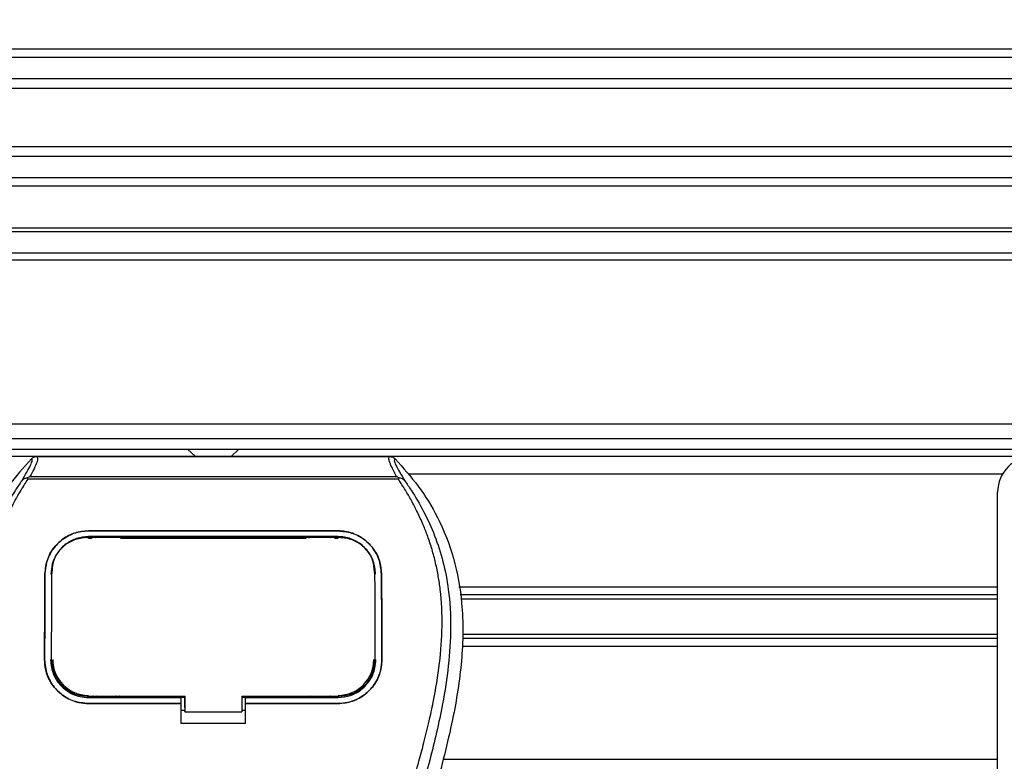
# Model space of a CAD drawing. Header units: millimetres. Extents: x 0 to 420, y 0 to 297.
# Tile 78 of 163: x 139.24 to 143.09, y 226.08 to 228.98. Entities that reach past the tile are written whole.
import ezdxf

# ---------------------------------------------------------------- set-up
doc = ezdxf.new("R2010")
doc.units = ezdxf.units.MM
doc.layers.add('QUOTE', color=174, linetype='Continuous')
doc.styles.add('SLDTEXTSTYLE3', font='TXT', dxfattribs={"width": 0.75})
doc.dimstyles.new('SLDDIMSTYLE0', dxfattribs={"dimtxt": 3, "dimasz": 3, "dimexe": 0, "dimexo": 0.0625, "dimgap": 0.75, "dimtad": 1, "dimlfac": 35.88954, "dimrnd": 1e-09, "dimzin": 12, "dimdsep": 46, "dimtxsty": 'SLDTEXTSTYLE3', "dimsah": 1, "dimcen": 0.09, "dimadec": 0, "dimazin": 3, "dimtfac": 1, "dimtdec": 3, "dimtofl": 0, "dimtmove": 0, "dimatfit": 3, "dimfxl": 0, "dimfrac": 2, "dimtolj": 1, "dimtzin": 12, "dimarcsym": 0})

# ---------------------------------------------------------------- blocks, each defined once
blk = doc.blocks.new('_D')
at = {"layer": 'QUOTE'}
for p, q in [((56.4102, 228.6421), (56.4102, 231.6864)), ((223.5898, 228.6421), (223.5898, 231.6864)), ((223.5898, 229.6864), (56.4102, 229.6864))]:
    blk.add_line(p, q, dxfattribs=at)
for points in [[(56.4102, 229.6864), (59.4102, 229.1864), (59.4102, 230.1864)], [(223.5898, 229.6864), (220.5898, 230.1864), (220.5898, 229.1864)]]:
    blk.add_solid(points, dxfattribs=at)
at = {"layer": 'QUOTE', "insert": (135.5667, 233.5536), "char_height": 3, "attachment_point": 1, "style": 'SLDTEXTSTYLE3'}
blk.add_mtext('6000', dxfattribs=at)

msp = doc.modelspace()

# ---------------------------------------------------------------- linework, layer by layer
at = {"color": 7, "linetype": 'Continuous', "lineweight": 25}
for p, q in [((147.8621, 228.86), (132.1379, 228.86)), ((147.83003, 228.82767), (132.16997, 228.82767)), ((147.78168, 228.7444), (132.21832, 228.7444)), ((147.77078, 228.70675), (132.22922, 228.70675)), ((147.76457, 228.47827), (132.23543, 228.47827)), ((147.76457, 228.44063), (132.23543, 228.44063)), ((147.76457, 228.35736), (132.23543, 228.35736)), ((147.76457, 228.32503), (132.23543, 228.32503)), ((147.76457, 228.16091), (132.23543, 228.16091)), ((147.76457, 228.1467), (132.23543, 228.1467)), ((147.76457, 228.06311), (132.23543, 228.06311)), ((147.76457, 228.03525), (132.23543, 228.03525)), ((147.76457, 227.39439), (132.23543, 227.39439)), ((132.23543, 227.33867), (147.76457, 227.33867)), ((132.23543, 227.29687), (147.76457, 227.29687)), ((143.20428, 227.26901), (132.23543, 227.26901)), ((139.30987, 227.26854), (140.69012, 227.26854)), ((139.89938, 227.29687), (139.93034, 227.26901)), ((140.06966, 227.26901), (140.10062, 227.29687)), ((139.27618, 227.17944), (139.27354, 227.1854)), ((139.28352, 227.19033), (140.71651, 227.19033)), ((140.72653, 227.18547), (140.72346, 227.17944)), ((143.08362, 227.19935), (140.76436, 227.19935)), ((140.72346, 227.17944), (139.27618, 227.17944)), ((143.06496, 225.66687), (143.06496, 227.12969)), ((139.51239, 226.97792), (140.48761, 226.97792)), ((139.51239, 226.97778), (139.51239, 226.97792)), ((140.48761, 226.97778), (139.51239, 226.97778)), ((140.48761, 226.95535), (139.51239, 226.95535)), ((139.63199, 226.95407), (139.53212, 226.95407)), ((140.46788, 226.95407), (140.36801, 226.95407)), ((140.48761, 226.97778), (140.48761, 226.97792)), ((139.51239, 226.94907), (139.52682, 226.94907)), ((139.51274, 226.95167), (139.51264, 226.95167)), ((139.63729, 226.94907), (140.36271, 226.94907)), ((140.47318, 226.94907), (140.48761, 226.94907)), ((139.34255, 226.80937), (139.34243, 226.80937)), ((139.36944, 226.81789), (139.36912, 226.8117)), ((139.36962, 226.8243), (139.36931, 226.81815)), ((140.63069, 226.81818), (140.63037, 226.82431)), ((140.63088, 226.81171), (140.63056, 226.81788)), ((140.65745, 226.80937), (140.65757, 226.80937)), ((143.06496, 226.75772), (140.95928, 226.75772)), ((143.06496, 226.72751), (140.9648, 226.72751)), ((143.06496, 226.71152), (140.96772, 226.71152)), ((143.06496, 226.57265), (140.97468, 226.57265)), ((143.06496, 226.55666), (140.9739, 226.55666)), ((143.06496, 226.52645), (140.97243, 226.52645)), ((139.34104, 226.47495), (139.34092, 226.47495)), ((139.3683, 226.47243), (139.36839, 226.47227)), ((140.63161, 226.47227), (140.6317, 226.47242)), ((140.65896, 226.47495), (140.65908, 226.47495)), ((139.51239, 226.32673), (139.51239, 226.33233)), ((139.51239, 226.32673), (139.87462, 226.32673)), ((139.51239, 226.30317), (139.51239, 226.30305)), ((139.51239, 226.30317), (139.87462, 226.30317)), ((139.87462, 226.30305), (139.51239, 226.30305)), ((139.53447, 226.32804), (139.62963, 226.32804)), ((139.87462, 226.32791), (139.88857, 226.32791)), ((139.87462, 226.30451), (139.87462, 226.32673)), ((139.87462, 226.22546), (139.87462, 226.30305)), ((139.88857, 226.28788), (139.88857, 226.3337)), ((139.88857, 226.33233), (139.88857, 226.27093)), ((140.11148, 226.33233), (140.4922, 226.33232)), ((140.11148, 226.33233), (140.11148, 226.27092)), ((140.11148, 226.32791), (140.12538, 226.32791)), ((140.12538, 226.32673), (140.48761, 226.32673)), ((140.12538, 226.30451), (140.12538, 226.32673)), ((140.12538, 226.30317), (140.48761, 226.30317)), ((140.12538, 226.22546), (140.12538, 226.30305)), ((140.48761, 226.30305), (140.12538, 226.30305)), ((140.37037, 226.32804), (140.46553, 226.32804)), ((140.48761, 226.32673), (140.48761, 226.33232)), ((140.48761, 226.30317), (140.48761, 226.30305)), ((139.87462, 226.27664), (139.88857, 226.27664)), ((139.88857, 226.28788), (139.88857, 226.27205)), ((139.88857, 226.27093), (139.88857, 226.27205)), ((139.88857, 226.27093), (140.11148, 226.27092)), ((140.11148, 226.27664), (140.12538, 226.27664)), ((140.12538, 226.22546), (139.87462, 226.22546)), ((143.06496, 226.08482), (140.89916, 226.08482))]:
    msp.add_line(p, q, dxfattribs=at)
at = {"color": 7, "linetype": 'Continuous', "lineweight": 25, "flags": 128}
for points in [[(139.50922, 226.95168), (139.51239, 226.95167), (139.51264, 226.95167)], [(139.50779, 226.33233), (139.69203, 226.33233), (139.88857, 226.33233)]]:
    msp.add_lwpolyline(points, dxfattribs=at)
at = {"color": 7, "linetype": 'Continuous', "lineweight": 25}
for centre, radius, start, end in [((143.20428, 227.12969), 0.13932, 90, 180), ((139.51239, 226.47491), 0.1398, 180, 270), ((140.48761, 226.47491), 0.1398, 270, 0)]:
    msp.add_arc(centre, radius, start, end, dxfattribs=at)
for points, knots in [([(139.30987, 227.26854), (139.31174, 227.2667), (139.31546, 227.26301), (139.31143, 227.24606), (139.30121, 227.22242), (139.28939, 227.20097), (139.28352, 227.19033)], [0, 0, 0, 0, 0.2575936, 0.5147329, 0.7591509, 1, 1, 1, 1]), ([(139.28973, 227.25998), (139.2911, 227.26126), (139.29386, 227.26381), (139.29886, 227.26646), (139.30424, 227.26823), (139.30799, 227.26844), (139.30987, 227.26854)], [0, 0, 0, 0, 0.2491591, 0.4999762, 0.7491747, 1, 1, 1, 1]), ([(140.71651, 227.19033), (140.71077, 227.20105), (140.6993, 227.22245), (140.68903, 227.24603), (140.68465, 227.26299), (140.6883, 227.26669), (140.69012, 227.26854)], [0, 0, 0, 0, 0.24242241, 0.48382845, 0.74145736, 1, 1, 1, 1]), ([(140.69012, 227.26854), (140.69387, 227.26811), (140.69949, 227.26746), (140.70614, 227.2638), (140.70889, 227.26126), (140.71027, 227.25998)], [0, 0, 0, 0, 0.4987145, 0.74874936, 1, 1, 1, 1]), ([(139.28973, 227.25998), (139.25851, 227.22507), (139.19541, 227.15451), (139.11585, 227.02435), (139.05518, 226.87054), (139.02819, 226.71759), (139.02315, 226.5827), (139.03104, 226.43012), (139.06434, 226.22278), (139.10815, 226.0567), (139.13226, 225.9653)], [0, 0, 0, 0, 0.1020555, 0.2062434, 0.3310387, 0.4607193, 0.5429728, 0.6252686, 0.7937741, 1, 1, 1, 1]), ([(139.25176, 227.17381), (139.2587, 227.1856), (139.27264, 227.20929), (139.28709, 227.23553), (139.29467, 227.25426), (139.29138, 227.25807), (139.28973, 227.25998)], [0, 0, 0, 0, 0.2487274, 0.4994989, 0.7492786, 1, 1, 1, 1]), ([(140.71027, 227.25998), (140.70859, 227.25809), (140.70525, 227.25432), (140.71261, 227.23583), (140.72704, 227.20963), (140.74116, 227.18578), (140.74824, 227.17382)], [0, 0, 0, 0, 0.2514408, 0.5015673, 0.7498635, 1, 1, 1, 1]), ([(140.71027, 227.25998), (140.74149, 227.22506), (140.80459, 227.1545), (140.88415, 227.02435), (140.94482, 226.87054), (140.97181, 226.71759), (140.97685, 226.5827), (140.96896, 226.43012), (140.93566, 226.22278), (140.89185, 226.0567), (140.86774, 225.9653)], [0, 0, 0, 0, 0.102054, 0.2062404, 0.3310362, 0.4607173, 0.5429711, 0.6252671, 0.7937733, 1, 1, 1, 1]), ([(139.2735, 227.18539), (139.27333, 227.18536), (139.27036, 227.18481), (139.26474, 227.18319), (139.2574, 227.1794), (139.25362, 227.17566), (139.25176, 227.17381)], [0, 0, 0, 0, 0.0200108, 0.3469957, 0.676674, 1, 1, 1, 1]), ([(139.27345, 227.18545), (139.27666, 227.18721), (139.27994, 227.189), (139.28345, 227.1903), (139.28352, 227.19033)], [0, 0, 0, 0, 0.9812431, 1, 1, 1, 1]), ([(140.71651, 227.19033), (140.71658, 227.1903), (140.72023, 227.18908), (140.72341, 227.18726), (140.72653, 227.18547)], [0, 0, 0, 0, 0.0189016, 1, 1, 1, 1]), ([(140.74824, 227.17382), (140.74637, 227.17567), (140.7426, 227.17941), (140.73526, 227.18319), (140.72964, 227.18481), (140.72668, 227.18536), (140.72652, 227.18539)], [0, 0, 0, 0, 0.3236146, 0.6535901, 0.9808697, 1, 1, 1, 1]), ([(139.25173, 227.17379), (139.24341, 227.16165), (139.21819, 227.12491), (139.17665, 227.05468), (139.13334, 226.96038), (139.1001, 226.85742), (139.07717, 226.73723), (139.06934, 226.60049), (139.07927, 226.45051), (139.10649, 226.27675), (139.15273, 226.08089), (139.2262, 225.81931), (139.3083, 225.51274), (139.38739, 225.15864), (139.44694, 224.80099), (139.48493, 224.4405), (139.48927, 224.19925), (139.49143, 224.07866)], [0, 0, 0, 0, 0.0171315, 0.0518789, 0.0867888, 0.1216172, 0.1567305, 0.2033881, 0.2503481, 0.2972709, 0.3674165, 0.4376773, 0.5502447, 0.6628473, 0.7753466, 0.8877074, 1, 1, 1, 1]), ([(139.54695, 224.07682), (139.54588, 224.15856), (139.54369, 224.32564), (139.52413, 224.57959), (139.49339, 224.83583), (139.45534, 225.05839), (139.41626, 225.24791), (139.38157, 225.3992), (139.34365, 225.54951), (139.3018, 225.70486), (139.2658, 225.8327), (139.23924, 225.92526), (139.22582, 225.97239), (139.21321, 226.01682), (139.20227, 226.05555), (139.19152, 226.09432), (139.18196, 226.13056), (139.1721, 226.16916), (139.16303, 226.20626), (139.15474, 226.24187), (139.14722, 226.27596), (139.13473, 226.33636), (139.1201, 226.42071), (139.10762, 226.53208), (139.10422, 226.6408), (139.11099, 226.74908), (139.12982, 226.85492), (139.16025, 226.95739), (139.20148, 227.05328), (139.23765, 227.11821), (139.26278, 227.15884), (139.27181, 227.17272), (139.27618, 227.17944)], [0, 0, 0, 0, 0.0757702, 0.1548571, 0.2359051, 0.3148505, 0.3639911, 0.4151955, 0.4586591, 0.5076202, 0.5642678, 0.5817192, 0.5968623, 0.6096795, 0.624536, 0.6341631, 0.6469813, 0.6592987, 0.6711121, 0.6824202, 0.6932232, 0.7035232, 0.739704, 0.7727671, 0.8079075, 0.8413785, 0.8748477, 0.9102013, 0.9450667, 0.9801292, 0.9903909, 1, 1, 1, 1]), ([(140.45305, 224.07682), (140.45506, 224.19014), (140.45909, 224.41676), (140.49414, 224.75507), (140.54252, 225.05259), (140.59709, 225.31031), (140.63661, 225.47283), (140.66431, 225.57913), (140.67729, 225.6279), (140.69006, 225.67492), (140.70277, 225.72092), (140.71609, 225.76855), (140.73057, 225.81977), (140.74817, 225.88135), (140.7669, 225.94671), (140.78625, 226.01494), (140.80498, 226.08096), (140.82424, 226.15391), (140.84305, 226.23089), (140.86535, 226.33391), (140.88596, 226.45787), (140.89695, 226.60532), (140.89189, 226.71906), (140.87984, 226.80073), (140.8691, 226.85289), (140.85525, 226.90527), (140.83888, 226.95512), (140.81956, 227.00423), (140.79816, 227.0511), (140.7749, 227.0961), (140.74974, 227.13919), (140.73265, 227.16536), (140.72346, 227.17944)], [0, 0, 0, 0, 0.1050162, 0.2100001, 0.3148093, 0.3841756, 0.4540228, 0.4697491, 0.4859574, 0.5007826, 0.5148922, 0.5301685, 0.5466097, 0.5642069, 0.5895177, 0.6096146, 0.6299353, 0.6531323, 0.6795668, 0.7034488, 0.7509822, 0.7962784, 0.8412589, 0.8577085, 0.8747396, 0.8922462, 0.9101144, 0.9261934, 0.9450023, 0.962977, 0.9800887, 1, 1, 1, 1]), ([(140.74826, 227.1738), (140.75659, 227.16166), (140.7818, 227.12491), (140.82335, 227.05468), (140.86666, 226.96038), (140.8999, 226.85742), (140.92283, 226.73723), (140.93066, 226.60049), (140.92073, 226.45051), (140.89351, 226.27675), (140.84727, 226.08089), (140.7738, 225.81931), (140.6917, 225.51274), (140.61261, 225.15864), (140.55306, 224.80099), (140.51507, 224.4405), (140.51073, 224.19925), (140.50857, 224.07866)], [0, 0, 0, 0, 0.0171351, 0.0518824, 0.0867922, 0.1216204, 0.1567336, 0.2033911, 0.2503509, 0.2972735, 0.3674188, 0.4376794, 0.5502464, 0.6628485, 0.7753474, 0.8877078, 1, 1, 1, 1]), ([(139.34243, 226.80937), (139.34459, 226.82912), (139.3489, 226.86861), (139.38042, 226.92036), (139.42629, 226.95849), (139.4738, 226.97598), (139.50298, 226.97744), (139.51239, 226.97792)], [0, 0, 0, 0, 0.2254673, 0.4508536, 0.6773692, 0.8959117, 1, 1, 1, 1]), ([(139.51239, 226.97778), (139.49435, 226.9761), (139.45829, 226.97273), (139.40974, 226.94671), (139.37089, 226.90733), (139.34687, 226.85919), (139.34387, 226.82458), (139.34255, 226.80937)], [0, 0, 0, 0, 0.1986654, 0.3969886, 0.6042242, 0.8260387, 1, 1, 1, 1]), ([(139.51239, 226.95535), (139.49668, 226.95388), (139.46527, 226.95093), (139.42304, 226.92808), (139.38951, 226.89369), (139.36905, 226.85203), (139.36656, 226.82232), (139.36547, 226.80926)], [0, 0, 0, 0, 0.2000051, 0.3997225, 0.6073327, 0.8275308, 1, 1, 1, 1]), ([(139.53212, 226.95407), (139.53363, 226.95395), (139.53642, 226.95373), (139.53875, 226.95232), (139.53981, 226.95167)], [0, 0, 0, 0, 0.54423053, 1, 1, 1, 1]), ([(139.62413, 226.95166), (139.62554, 226.95245), (139.62798, 226.95381), (139.6308, 226.95399), (139.63199, 226.95407)], [0, 0, 0, 0, 0.57883712, 1, 1, 1, 1]), ([(140.36801, 226.95407), (140.36953, 226.95395), (140.37233, 226.95373), (140.37467, 226.95231), (140.37574, 226.95165)], [0, 0, 0, 0, 0.5420065, 1, 1, 1, 1]), ([(140.46004, 226.95167), (140.46145, 226.95245), (140.46388, 226.95381), (140.4667, 226.95399), (140.46788, 226.95407)], [0, 0, 0, 0, 0.5782449, 1, 1, 1, 1]), ([(140.48761, 226.97792), (140.5057, 226.97623), (140.54184, 226.97285), (140.59054, 226.94669), (140.62942, 226.90714), (140.65331, 226.85896), (140.65627, 226.82447), (140.65757, 226.80937)], [0, 0, 0, 0, 0.1991311, 0.3979316, 0.6058895, 0.8273797, 1, 1, 1, 1]), ([(140.65745, 226.80937), (140.65529, 226.82912), (140.65096, 226.86861), (140.61942, 226.92033), (140.57355, 226.95843), (140.52608, 226.97586), (140.49696, 226.97732), (140.48761, 226.97778)], [0, 0, 0, 0, 0.2256595, 0.4512475, 0.6779682, 0.8966264, 1, 1, 1, 1]), ([(140.63453, 226.80926), (140.6327, 226.82635), (140.62905, 226.86052), (140.60186, 226.90538), (140.56226, 226.9384), (140.52119, 226.95364), (140.4959, 226.95493), (140.48761, 226.95535)], [0, 0, 0, 0, 0.2255211, 0.4509943, 0.6767202, 0.8940147, 1, 1, 1, 1]), ([(139.50922, 226.95168), (139.49359, 226.95026), (139.46232, 226.94743), (139.42064, 226.92506), (139.38912, 226.8917), (139.37207, 226.85387), (139.3702, 226.82832), (139.36944, 226.81789)], [0, 0, 0, 0, 0.2128654, 0.4257218, 0.6387225, 0.8523499, 1, 1, 1, 1]), ([(140.49077, 226.95168), (140.48972, 226.95167), (140.37822, 226.95152), (140.05221, 226.9517), (139.72725, 226.95168), (139.51274, 226.95167)], [0, 0, 0, 0, 0.0032392, 0.3420114, 1, 1, 1, 1]), ([(140.63056, 226.81788), (140.62895, 226.83331), (140.62574, 226.86416), (140.60127, 226.90456), (140.5654, 226.93437), (140.52629, 226.9496), (140.50072, 226.95109), (140.49077, 226.95168)], [0, 0, 0, 0, 0.2177322, 0.4355788, 0.6507548, 0.8640725, 1, 1, 1, 1]), ([(139.34092, 226.47495), (139.341, 226.50298), (139.34122, 226.57314), (139.34167, 226.68512), (139.34217, 226.76791), (139.34243, 226.80937)], [0, 0, 0, 0, 0.249392, 0.6241438, 1, 1, 1, 1]), ([(139.34255, 226.80937), (139.34222, 226.75431), (139.34173, 226.67156), (139.3413, 226.55952), (139.34112, 226.50315), (139.34104, 226.47495)], [0, 0, 0, 0, 0.49854329, 0.74916751, 1, 1, 1, 1]), ([(139.36839, 226.47227), (139.36839, 226.47315), (139.36849, 226.52626), (139.36868, 226.60932), (139.36903, 226.72071), (139.36928, 226.78275), (139.36942, 226.815), (139.36944, 226.81789)], [0, 0, 0, 0, 0.0075194, 0.4566651, 0.7153557, 0.9745252, 1, 1, 1, 1]), ([(140.63056, 226.81788), (140.63058, 226.815), (140.63081, 226.7616), (140.63112, 226.67761), (140.63142, 226.56575), (140.63155, 226.50434), (140.63161, 226.47314), (140.63161, 226.47227)], [0, 0, 0, 0, 0.0254662, 0.4713629, 0.7317873, 0.9924644, 1, 1, 1, 1]), ([(140.65896, 226.47495), (140.65888, 226.50299), (140.65866, 226.57315), (140.65821, 226.68514), (140.6577, 226.76792), (140.65745, 226.80937)], [0, 0, 0, 0, 0.2493778, 0.6241217, 1, 1, 1, 1]), ([(140.65757, 226.80937), (140.6579, 226.75429), (140.65839, 226.67153), (140.65882, 226.5595), (140.659, 226.50314), (140.65908, 226.47495)], [0, 0, 0, 0, 0.49858361, 0.74918971, 1, 1, 1, 1]), ([(139.51239, 226.30305), (139.49316, 226.30494), (139.45468, 226.30871), (139.40338, 226.33813), (139.36462, 226.38145), (139.34383, 226.42983), (139.34175, 226.46196), (139.34092, 226.47495)], [0, 0, 0, 0, 0.2134118, 0.4268173, 0.6404853, 0.8545743, 1, 1, 1, 1]), ([(139.34104, 226.47495), (139.34288, 226.45566), (139.34656, 226.41709), (139.37609, 226.36555), (139.41962, 226.32669), (139.46786, 226.30611), (139.49973, 226.30401), (139.51239, 226.30317)], [0, 0, 0, 0, 0.2152728, 0.4305775, 0.6450792, 0.8589771, 1, 1, 1, 1]), ([(139.36446, 226.47491), (139.36606, 226.45824), (139.36928, 226.42492), (139.39484, 226.38043), (139.43249, 226.34691), (139.47411, 226.32923), (139.50154, 226.32744), (139.51239, 226.32673)], [0, 0, 0, 0, 0.2155433, 0.4311178, 0.6459265, 0.8599501, 1, 1, 1, 1]), ([(139.36839, 226.47227), (139.36991, 226.45651), (139.37295, 226.42499), (139.39711, 226.38291), (139.4327, 226.35126), (139.4719, 226.33466), (139.49767, 226.33299), (139.50779, 226.33233)], [0, 0, 0, 0, 0.2161227, 0.4322836, 0.6474825, 0.8614599, 1, 1, 1, 1]), ([(140.65908, 226.47495), (140.65724, 226.45566), (140.65356, 226.41706), (140.62403, 226.36548), (140.58045, 226.32659), (140.53216, 226.30599), (140.50027, 226.30389), (140.48761, 226.30305)], [0, 0, 0, 0, 0.2152168, 0.4304623, 0.6450993, 0.8590403, 1, 1, 1, 1]), ([(140.48761, 226.30317), (140.50683, 226.30506), (140.54528, 226.30883), (140.59653, 226.33824), (140.63527, 226.3815), (140.65605, 226.42984), (140.65812, 226.46196), (140.65896, 226.47495)], [0, 0, 0, 0, 0.2134298, 0.4268559, 0.6403481, 0.8544905, 1, 1, 1, 1]), ([(140.48761, 226.32673), (140.5042, 226.32836), (140.53739, 226.33161), (140.58163, 226.35699), (140.61507, 226.39434), (140.633, 226.43603), (140.63481, 226.46372), (140.63554, 226.47491)], [0, 0, 0, 0, 0.2134822, 0.4269583, 0.6406207, 0.8548221, 1, 1, 1, 1]), ([(140.4922, 226.33232), (140.50781, 226.33385), (140.53903, 226.33692), (140.58067, 226.3608), (140.61218, 226.39597), (140.62918, 226.43536), (140.63091, 226.4616), (140.63161, 226.47227)], [0, 0, 0, 0, 0.212876, 0.4257362, 0.6390345, 0.8533124, 1, 1, 1, 1]), ([(139.53447, 226.32804), (139.53361, 226.32879), (139.53217, 226.33004), (139.5306, 226.33147), (139.52988, 226.33215), (139.5297, 226.33233)], [0, 0, 0, 0, 0.52171255, 0.87814343, 1, 1, 1, 1]), ([(139.5443, 226.33233), (139.54406, 226.33202), (139.54286, 226.33048), (139.53945, 226.32864), (139.53618, 226.32825), (139.53447, 226.32804)], [0, 0, 0, 0, 0.1064229, 0.5308645, 1, 1, 1, 1]), ([(139.62963, 226.32804), (139.62809, 226.32821), (139.625, 226.32854), (139.62156, 226.33027), (139.62021, 226.3319), (139.61985, 226.33233)], [0, 0, 0, 0, 0.4233453, 0.8466836, 1, 1, 1, 1]), ([(139.6344, 226.33233), (139.63422, 226.33215), (139.63342, 226.33139), (139.63184, 226.32996), (139.63039, 226.3287), (139.62963, 226.32804)], [0, 0, 0, 0, 0.1217656, 0.5374861, 1, 1, 1, 1]), ([(140.37037, 226.32804), (140.36951, 226.32879), (140.36806, 226.33004), (140.3665, 226.33147), (140.36578, 226.33215), (140.3656, 226.33232)], [0, 0, 0, 0, 0.522407, 0.8793122, 1, 1, 1, 1]), ([(140.38019, 226.33232), (140.37996, 226.33202), (140.37876, 226.33048), (140.37534, 226.32864), (140.37208, 226.32825), (140.37037, 226.32804)], [0, 0, 0, 0, 0.1058158, 0.5305457, 1, 1, 1, 1]), ([(140.46553, 226.32804), (140.46399, 226.32821), (140.4609, 226.32854), (140.45746, 226.33026), (140.45611, 226.33189), (140.45575, 226.33232)], [0, 0, 0, 0, 0.4236642, 0.8473213, 1, 1, 1, 1]), ([(140.47029, 226.33232), (140.47011, 226.33215), (140.46932, 226.33138), (140.46774, 226.32996), (140.46629, 226.3287), (140.46553, 226.32804)], [0, 0, 0, 0, 0.1204858, 0.5368121, 1, 1, 1, 1])]:
    msp.add_open_spline(points, degree=3, knots=knots, dxfattribs=at)

# ---------------------------------------------------------------- dimensions: what is measured, and where the dimension line sits
at = {"layer": 'QUOTE'}
dim = msp.add_linear_dim(base=(56.41018, 229.68637), p1=(223.58982, 226.64209), p2=(56.41018, 226.64209), dimstyle='SLDDIMSTYLE0', dxfattribs=at)
dim.commit()
dim.dimension.update_dxf_attribs({"geometry": '_D', "text_midpoint": (140, 229.68637), "dimtype": 160})

doc.saveas('drawing.dxf')
